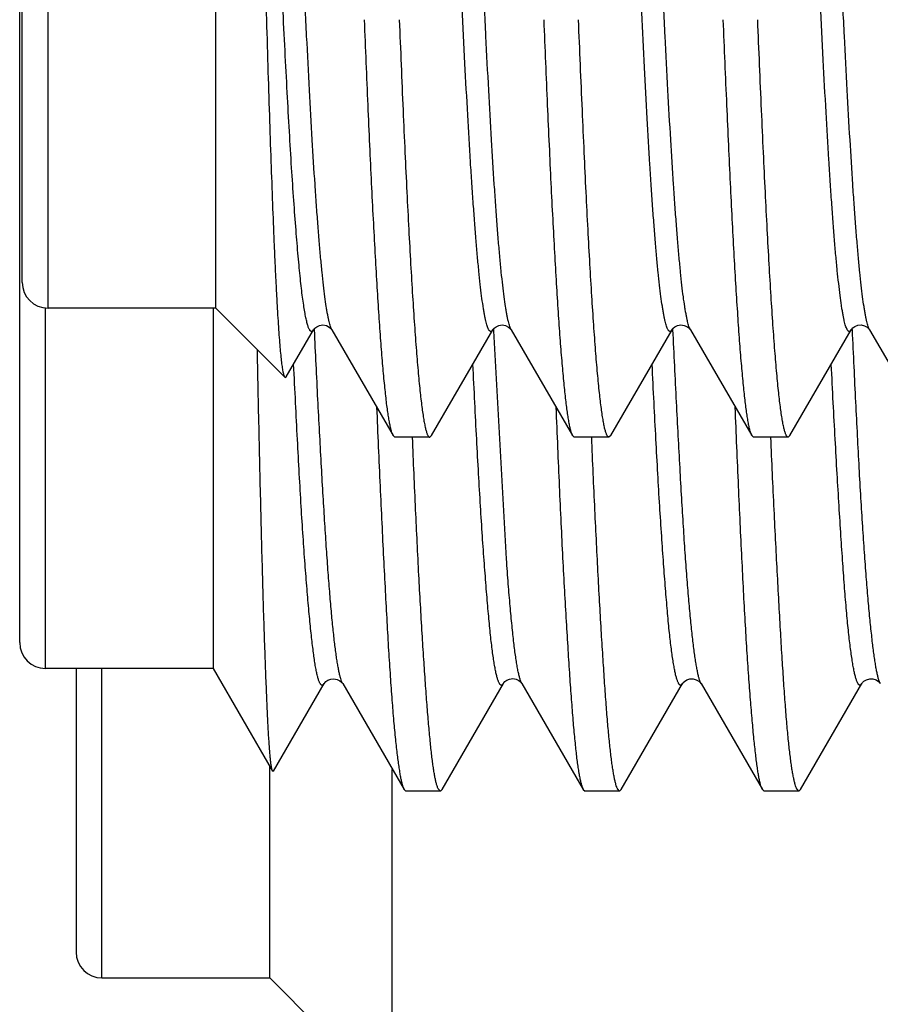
# Model space of a CAD drawing. Header units: inches. Extents: x 0.2 to 16.8, y 0.2 to 10.8.
# Tile 89 of 98: x 12.339 to 12.439, y 7.041 to 7.155. Entities that reach past the tile are written whole.
import ezdxf

# ---------------------------------------------------------------- set-up
doc = ezdxf.new("R2010")
doc.units = ezdxf.units.IN
doc.header["$LTSCALE"] = 0.935
doc.header["$MEASUREMENT"] = 0
doc.layers.get('0').update_dxf_attribs({"linetype": 'CONTINUOUS'})

msp = doc.modelspace()

# ---------------------------------------------------------------- linework, layer by layer
at = {"color": 9, "linetype": 'CONTINUOUS'}
for p, q in [((12.34257, 7.12144), (12.34257, 7.27894)), ((12.34228, 7.07955), (12.34228, 7.12144)), ((12.37354, 7.11892), (12.37353, 7.11904)), ((12.39438, 7.11894), (12.39437, 7.11906)), ((12.41521, 7.11892), (12.41521, 7.11905)), ((12.43606, 7.11891), (12.43605, 7.11906)), ((12.39438, 7.11881), (12.39438, 7.11894)), ((12.39586, 7.0923), (12.39438, 7.11881)), ((12.34884, 7.04357), (12.34884, 7.07955)), ((12.37681, 7.07781), (12.37668, 7.07809)), ((12.39763, 7.07783), (12.39757, 7.07795))]:
    msp.add_line(p, q, dxfattribs=at)
at = {"color": 7, "linetype": 'CONTINUOUS'}
for p, q in [((12.36207, 7.12144), (12.36207, 7.27894)), ((12.33957, 7.12444), (12.33957, 7.27594)), ((12.33928, 7.08255), (12.33928, 7.23555)), ((12.36207, 7.12144), (12.34257, 7.12144)), ((12.36178, 7.12144), (12.36178, 7.07955)), ((12.37012, 7.11339), (12.36207, 7.12144)), ((12.37555, 7.11895), (12.37556, 7.11893)), ((12.39639, 7.11895), (12.3964, 7.11893)), ((12.37026, 7.11344), (12.37343, 7.11893)), ((12.37556, 7.11893), (12.38269, 7.10662)), ((12.38714, 7.10662), (12.39426, 7.11893)), ((12.3964, 7.11893), (12.40352, 7.10662)), ((12.40797, 7.10662), (12.4151, 7.11893)), ((12.41723, 7.11893), (12.42436, 7.10662)), ((12.4288, 7.10662), (12.43593, 7.11893)), ((12.43805, 7.11895), (12.43806, 7.11893)), ((12.43806, 7.11893), (12.44519, 7.10662)), ((12.37012, 7.11339), (12.37026, 7.11344)), ((12.38289, 7.10644), (12.38269, 7.10662)), ((12.38694, 7.10644), (12.38289, 7.10644)), ((12.38694, 7.10644), (12.38714, 7.10662)), ((12.40352, 7.10662), (12.40373, 7.10644)), ((12.40777, 7.10644), (12.40373, 7.10644)), ((12.40797, 7.10662), (12.40777, 7.10644)), ((12.42436, 7.10662), (12.42456, 7.10644)), ((12.4286, 7.10644), (12.42456, 7.10644)), ((12.4288, 7.10662), (12.4286, 7.10644)), ((12.36178, 7.07955), (12.34228, 7.07955)), ((12.34584, 7.07955), (12.34584, 7.04657)), ((12.36178, 7.07955), (12.36867, 7.06762)), ((12.36878, 7.06762), (12.37467, 7.0778)), ((12.37679, 7.07783), (12.37681, 7.07781)), ((12.37682, 7.0778), (12.37681, 7.07781)), ((12.37682, 7.0778), (12.38395, 7.06547)), ((12.38838, 7.06548), (12.3955, 7.0778)), ((12.39552, 7.07782), (12.3955, 7.0778)), ((12.39762, 7.07785), (12.39763, 7.07783)), ((12.39764, 7.07782), (12.39763, 7.07783)), ((12.39764, 7.07782), (12.40478, 7.06549)), ((12.4092, 7.06547), (12.41633, 7.07779)), ((12.41846, 7.07781), (12.41847, 7.0778)), ((12.41847, 7.07779), (12.4256, 7.06548)), ((12.43002, 7.06547), (12.43716, 7.07779)), ((12.43716, 7.0778), (12.43716, 7.07779)), ((12.4393, 7.07781), (12.4393, 7.0778)), ((12.4393, 7.0778), (12.4393, 7.07781)), ((12.36834, 7.04357), (12.36834, 7.06819)), ((12.36878, 7.06762), (12.36867, 7.06762)), ((12.38259, 7.02932), (12.38259, 7.06781)), ((12.38395, 7.06547), (12.38414, 7.0653)), ((12.38817, 7.0653), (12.38414, 7.0653)), ((12.38817, 7.0653), (12.38793, 7.06554)), ((12.38838, 7.06548), (12.38817, 7.0653)), ((12.40478, 7.06549), (12.40499, 7.0653)), ((12.40901, 7.0653), (12.40499, 7.0653)), ((12.40901, 7.0653), (12.40877, 7.06554)), ((12.4092, 7.06547), (12.40901, 7.0653)), ((12.42581, 7.0653), (12.4256, 7.06548)), ((12.42984, 7.0653), (12.42581, 7.0653)), ((12.42984, 7.0653), (12.4296, 7.06554)), ((12.42984, 7.0653), (12.43002, 7.06547)), ((12.34884, 7.04357), (12.36834, 7.04357)), ((12.36834, 7.04357), (12.37577, 7.03614))]:
    msp.add_line(p, q, dxfattribs=at)
for points in [[(12.37343, 7.11893), (12.37347, 7.119), (12.37359, 7.11912), (12.3738, 7.11928), (12.37413, 7.11943), (12.37452, 7.11948), (12.37492, 7.11941), (12.37526, 7.11924), (12.37546, 7.11907), (12.37555, 7.11896), (12.37555, 7.11895)], [(12.39426, 7.11893), (12.39431, 7.119), (12.39442, 7.11912), (12.39464, 7.11928), (12.39496, 7.11943), (12.39535, 7.11948), (12.39575, 7.11941), (12.39609, 7.11924), (12.39629, 7.11907), (12.39638, 7.11896), (12.39639, 7.11895)], [(12.4151, 7.11893), (12.41513, 7.11898), (12.41523, 7.1191), (12.41544, 7.11926), (12.41575, 7.11941), (12.41612, 7.11948), (12.41649, 7.11944), (12.41683, 7.1193), (12.41706, 7.11914), (12.41718, 7.11901), (12.41723, 7.11894), (12.41723, 7.11893)], [(12.43593, 7.11893), (12.43593, 7.11894), (12.43598, 7.11901), (12.43611, 7.11914), (12.43635, 7.11931), (12.4367, 7.11945), (12.43708, 7.11948), (12.43746, 7.1194), (12.43776, 7.11924), (12.43795, 7.11908), (12.43804, 7.11897), (12.43805, 7.11895)], [(12.37467, 7.0778), (12.37468, 7.07781), (12.37473, 7.07789), (12.37486, 7.07802), (12.3751, 7.07819), (12.37544, 7.07832), (12.37581, 7.07835), (12.37618, 7.07828), (12.37649, 7.07812)], [(12.37649, 7.07812), (12.37669, 7.07796), (12.37678, 7.07785), (12.37679, 7.07783)], [(12.3955, 7.07783), (12.39551, 7.07783), (12.39555, 7.07789), (12.39566, 7.07802), (12.39588, 7.07818), (12.39621, 7.07832), (12.39659, 7.07838), (12.39697, 7.07831), (12.3973, 7.07816)], [(12.3973, 7.07816), (12.3975, 7.07799), (12.3976, 7.07787), (12.39762, 7.07785)], [(12.41633, 7.0778), (12.41634, 7.07782), (12.4164, 7.0779), (12.41655, 7.07805), (12.41681, 7.07821), (12.41717, 7.07833), (12.41755, 7.07834), (12.41792, 7.07824), (12.41821, 7.07807), (12.41838, 7.07792), (12.41845, 7.07782), (12.41846, 7.07781)], [(12.43716, 7.0778), (12.43718, 7.07783), (12.43725, 7.07792), (12.43741, 7.07807), (12.43769, 7.07823), (12.43807, 7.07834), (12.43845, 7.07833), (12.43881, 7.07821), (12.43908, 7.07805), (12.43922, 7.0779), (12.43929, 7.07782), (12.4393, 7.07781)]]:
    msp.add_lwpolyline(points, dxfattribs=at)
for centre in [(12.34257, 7.12444), (12.34228, 7.08255), (12.34884, 7.04657)]:
    msp.add_arc(centre, 0.003, 180, 270, dxfattribs=at)
at = {"color": 9, "linetype": 'CONTINUOUS'}
for points, knots in [([(12.37556, 7.11893), (12.37553, 7.11899), (12.37547, 7.11911), (12.37539, 7.11933), (12.37531, 7.11959), (12.37523, 7.1199), (12.37515, 7.12026), (12.37507, 7.12067), (12.37499, 7.12112), (12.37488, 7.12183), (12.37474, 7.12282), (12.37458, 7.12416), (12.37442, 7.12567), (12.37425, 7.12737), (12.37409, 7.12924), (12.37393, 7.13128), (12.37377, 7.13349), (12.37354, 7.13675), (12.37327, 7.1412), (12.37295, 7.14695), (12.37262, 7.15322), (12.3723, 7.15994), (12.37198, 7.16705), (12.37165, 7.17447), (12.37133, 7.18214), (12.371, 7.18999), (12.37068, 7.19793), (12.37036, 7.2059), (12.37003, 7.21381), (12.36971, 7.22159), (12.36939, 7.22917), (12.36906, 7.23646), (12.36874, 7.24341), (12.36841, 7.24994), (12.36809, 7.25599), (12.36782, 7.2607), (12.36759, 7.26419), (12.36743, 7.26658), (12.36727, 7.26882), (12.36711, 7.27088), (12.36695, 7.27278), (12.36678, 7.2745), (12.36662, 7.27604), (12.36646, 7.27739), (12.36632, 7.27841), (12.36621, 7.27913), (12.36613, 7.2796), (12.36605, 7.28002), (12.36597, 7.28039), (12.36589, 7.28071), (12.36581, 7.28099), (12.36573, 7.28122), (12.36566, 7.28138), (12.3656, 7.28148), (12.36556, 7.28154), (12.36552, 7.28158), (12.36548, 7.28162), (12.36543, 7.28164), (12.36539, 7.28165), (12.36535, 7.28165), (12.36531, 7.28163), (12.36527, 7.2816), (12.36523, 7.28156), (12.36519, 7.28151), (12.36516, 7.28147), (12.36515, 7.28145)], [0, 0, 0, 0, 0.001125, 0.002524, 0.004204, 0.00617, 0.008424, 0.010965, 0.013794, 0.01691, 0.023998, 0.032217, 0.041549, 0.051973, 0.063466, 0.076001, 0.089549, 0.104077, 0.135934, 0.171269, 0.209742, 0.250986, 0.294605, 0.340178, 0.38727, 0.435426, 0.484184, 0.533076, 0.58163, 0.629381, 0.675869, 0.720648, 0.763287, 0.803377, 0.840533, 0.874399, 0.889995, 0.904651, 0.918331, 0.931002, 0.942635, 0.953203, 0.962681, 0.971048, 0.978288, 0.98148, 0.984385, 0.987002, 0.989332, 0.991374, 0.99313, 0.994603, 0.9958, 0.996298, 0.996734, 0.99711, 0.997434, 0.997715, 0.997971, 0.99822, 0.998485, 0.998785, 0.999132, 0.999536, 1, 1, 1, 1]), ([(12.3964, 7.11893), (12.39637, 7.11899), (12.39631, 7.11911), (12.39623, 7.11933), (12.39615, 7.11959), (12.39607, 7.1199), (12.39598, 7.12026), (12.3959, 7.12067), (12.39582, 7.12112), (12.39571, 7.12183), (12.39557, 7.12282), (12.39541, 7.12416), (12.39525, 7.12567), (12.39509, 7.12737), (12.39492, 7.12924), (12.39476, 7.13128), (12.3946, 7.13349), (12.39438, 7.13675), (12.3941, 7.1412), (12.39378, 7.14695), (12.39346, 7.15322), (12.39313, 7.15994), (12.39281, 7.16705), (12.39248, 7.17447), (12.39216, 7.18214), (12.39184, 7.18999), (12.39151, 7.19793), (12.39119, 7.2059), (12.39087, 7.21381), (12.39054, 7.22159), (12.39022, 7.22917), (12.38989, 7.23646), (12.38957, 7.24341), (12.38925, 7.24994), (12.38892, 7.25599), (12.38865, 7.2607), (12.38843, 7.26419), (12.38826, 7.26658), (12.3881, 7.26882), (12.38794, 7.27088), (12.38778, 7.27278), (12.38762, 7.2745), (12.38745, 7.27604), (12.38729, 7.27739), (12.38715, 7.27841), (12.38704, 7.27913), (12.38696, 7.2796), (12.38688, 7.28002), (12.3868, 7.28039), (12.38672, 7.28071), (12.38664, 7.28099), (12.38656, 7.28122), (12.38649, 7.28138), (12.38643, 7.28148), (12.38639, 7.28154), (12.38635, 7.28158), (12.38631, 7.28162), (12.38627, 7.28164), (12.38622, 7.28165), (12.38618, 7.28165), (12.38614, 7.28163), (12.3861, 7.2816), (12.38606, 7.28156), (12.38602, 7.28151), (12.38599, 7.28147), (12.38598, 7.28145)], [0, 0, 0, 0, 0.001125, 0.002524, 0.004204, 0.00617, 0.008424, 0.010965, 0.013794, 0.01691, 0.023998, 0.032217, 0.041549, 0.051973, 0.063466, 0.076001, 0.089549, 0.104077, 0.135934, 0.171268, 0.209742, 0.250986, 0.294604, 0.340178, 0.38727, 0.435426, 0.484184, 0.533075, 0.58163, 0.629381, 0.675869, 0.720648, 0.763287, 0.803376, 0.840532, 0.874398, 0.889995, 0.904651, 0.918331, 0.931002, 0.942635, 0.953203, 0.962681, 0.971048, 0.978287, 0.981479, 0.984385, 0.987002, 0.989332, 0.991374, 0.99313, 0.994603, 0.9958, 0.996298, 0.996734, 0.99711, 0.997434, 0.997715, 0.997971, 0.99822, 0.998485, 0.998785, 0.999132, 0.999536, 1, 1, 1, 1]), ([(12.41723, 7.11893), (12.4172, 7.11899), (12.41714, 7.11911), (12.41706, 7.11933), (12.41698, 7.11959), (12.4169, 7.1199), (12.41682, 7.12026), (12.41674, 7.12067), (12.41666, 7.12112), (12.41654, 7.12183), (12.4164, 7.12282), (12.41624, 7.12416), (12.41608, 7.12567), (12.41592, 7.12737), (12.41576, 7.12924), (12.4156, 7.13128), (12.41543, 7.13349), (12.41521, 7.13675), (12.41493, 7.1412), (12.41461, 7.14696), (12.41429, 7.15322), (12.41396, 7.15994), (12.41364, 7.16705), (12.41332, 7.17447), (12.41299, 7.18214), (12.41267, 7.18999), (12.41235, 7.19794), (12.41202, 7.2059), (12.4117, 7.21381), (12.41137, 7.22159), (12.41105, 7.22917), (12.41073, 7.23646), (12.4104, 7.24341), (12.41008, 7.24994), (12.40976, 7.25599), (12.40948, 7.26071), (12.40926, 7.2642), (12.4091, 7.26659), (12.40893, 7.26882), (12.40877, 7.27088), (12.40861, 7.27278), (12.40845, 7.2745), (12.40829, 7.27604), (12.40813, 7.2774), (12.40799, 7.27841), (12.40787, 7.27913), (12.40779, 7.2796), (12.40771, 7.28002), (12.40763, 7.28039), (12.40755, 7.28072), (12.40747, 7.28099), (12.40739, 7.28122), (12.40732, 7.28138), (12.40726, 7.28148), (12.40722, 7.28154), (12.40718, 7.28158), (12.40714, 7.28162), (12.4071, 7.28164), (12.40706, 7.28165), (12.40701, 7.28165), (12.40697, 7.28163), (12.40693, 7.2816), (12.40689, 7.28156), (12.40685, 7.28151), (12.40683, 7.28147), (12.40681, 7.28145)], [0, 0, 0, 0, 0.001125, 0.002524, 0.004204, 0.00617, 0.008424, 0.010965, 0.013794, 0.01691, 0.023998, 0.032217, 0.041549, 0.051973, 0.063467, 0.076002, 0.08955, 0.104078, 0.135935, 0.17127, 0.209744, 0.250988, 0.294607, 0.340181, 0.387273, 0.43543, 0.484188, 0.53308, 0.581635, 0.629386, 0.675874, 0.720652, 0.763291, 0.803381, 0.840537, 0.874402, 0.889999, 0.904654, 0.918334, 0.931005, 0.942638, 0.953205, 0.962683, 0.97105, 0.978289, 0.981481, 0.984386, 0.987003, 0.989333, 0.991375, 0.993131, 0.994604, 0.9958, 0.996298, 0.996733, 0.99711, 0.997433, 0.997715, 0.99797, 0.99822, 0.998485, 0.998785, 0.999132, 0.999536, 1, 1, 1, 1]), ([(12.43806, 7.11893), (12.43803, 7.11899), (12.43797, 7.11911), (12.43789, 7.11933), (12.43781, 7.11959), (12.43773, 7.1199), (12.43765, 7.12026), (12.43757, 7.12067), (12.43749, 7.12113), (12.43738, 7.12183), (12.43724, 7.12282), (12.43708, 7.12416), (12.43691, 7.12567), (12.43675, 7.12737), (12.43659, 7.12924), (12.43643, 7.13129), (12.43627, 7.13349), (12.43604, 7.13675), (12.43577, 7.1412), (12.43544, 7.14696), (12.43512, 7.15322), (12.4348, 7.15994), (12.43447, 7.16705), (12.43415, 7.17447), (12.43383, 7.18214), (12.4335, 7.18999), (12.43318, 7.19794), (12.43285, 7.2059), (12.43253, 7.21381), (12.43221, 7.22159), (12.43188, 7.22917), (12.43156, 7.23646), (12.43124, 7.24341), (12.43091, 7.24994), (12.43059, 7.25599), (12.43031, 7.26071), (12.43009, 7.2642), (12.42993, 7.26659), (12.42977, 7.26882), (12.42961, 7.27088), (12.42944, 7.27278), (12.42928, 7.2745), (12.42912, 7.27604), (12.42896, 7.2774), (12.42882, 7.27841), (12.42871, 7.27913), (12.42863, 7.2796), (12.42855, 7.28002), (12.42846, 7.28039), (12.42838, 7.28072), (12.4283, 7.28099), (12.42822, 7.28122), (12.42815, 7.28138), (12.4281, 7.28148), (12.42806, 7.28154), (12.42801, 7.28158), (12.42797, 7.28162), (12.42793, 7.28164), (12.42789, 7.28165), (12.42785, 7.28165), (12.42781, 7.28163), (12.42776, 7.2816), (12.42772, 7.28156), (12.42768, 7.28151), (12.42766, 7.28147), (12.42765, 7.28145)], [0, 0, 0, 0, 0.001125, 0.002524, 0.004205, 0.006172, 0.008425, 0.010967, 0.013796, 0.016912, 0.024001, 0.03222, 0.041553, 0.051978, 0.063472, 0.076007, 0.089556, 0.104084, 0.135942, 0.171277, 0.209752, 0.250996, 0.294615, 0.340189, 0.387281, 0.435437, 0.484195, 0.533086, 0.581641, 0.629391, 0.675879, 0.720657, 0.763295, 0.803384, 0.840539, 0.874405, 0.890001, 0.904656, 0.918335, 0.931006, 0.942639, 0.953206, 0.962684, 0.971051, 0.978289, 0.981481, 0.984386, 0.987004, 0.989333, 0.991375, 0.993131, 0.994604, 0.9958, 0.996298, 0.996733, 0.99711, 0.997433, 0.997715, 0.99797, 0.99822, 0.998485, 0.998785, 0.999132, 0.999536, 1, 1, 1, 1]), ([(12.39426, 7.11893), (12.39425, 7.11891), (12.39423, 7.11887), (12.39419, 7.11882), (12.39415, 7.11878), (12.39411, 7.11875), (12.39406, 7.11873), (12.39402, 7.11873), (12.39398, 7.11874), (12.39394, 7.11876), (12.3939, 7.1188), (12.39386, 7.11884), (12.39382, 7.1189), (12.39376, 7.119), (12.39369, 7.11916), (12.39361, 7.11938), (12.39353, 7.11965), (12.39345, 7.11997), (12.39337, 7.12034), (12.39329, 7.12075), (12.39321, 7.12121), (12.3931, 7.12192), (12.39296, 7.12292), (12.3928, 7.12426), (12.39264, 7.12579), (12.39248, 7.12748), (12.39232, 7.12935), (12.39216, 7.13139), (12.392, 7.1336), (12.39183, 7.13596), (12.39161, 7.13941), (12.39134, 7.14407), (12.39102, 7.15005), (12.3907, 7.15651), (12.39038, 7.16339), (12.39005, 7.17061), (12.38973, 7.17812), (12.38941, 7.18584), (12.38909, 7.19369), (12.38877, 7.2016), (12.38844, 7.20951), (12.38812, 7.21732), (12.3878, 7.22497), (12.38748, 7.23238), (12.38716, 7.23949), (12.38684, 7.24623), (12.38651, 7.25252), (12.38619, 7.25832), (12.38587, 7.26357), (12.3856, 7.26757), (12.38538, 7.27046), (12.38521, 7.27238), (12.38505, 7.27413), (12.38489, 7.2757), (12.38473, 7.27709), (12.38457, 7.2783), (12.38444, 7.27919), (12.38432, 7.27981), (12.38424, 7.28021), (12.38416, 7.28055), (12.38408, 7.28085), (12.384, 7.28111), (12.38394, 7.28125), (12.38391, 7.28132)], [0, 0, 0, 0, 0.000462, 0.000864, 0.00121, 0.001509, 0.001774, 0.002022, 0.002275, 0.002554, 0.002873, 0.003244, 0.003673, 0.004164, 0.005343, 0.006796, 0.008527, 0.010541, 0.01284, 0.015423, 0.01829, 0.021441, 0.028589, 0.036852, 0.046215, 0.056655, 0.068151, 0.080675, 0.094198, 0.108689, 0.124113, 0.157615, 0.194388, 0.234083, 0.276325, 0.320713, 0.366826, 0.414226, 0.462464, 0.51108, 0.559615, 0.607606, 0.654598, 0.700145, 0.743815, 0.785194, 0.823888, 0.859533, 0.89179, 0.920356, 0.93317, 0.944963, 0.955709, 0.965383, 0.973963, 0.981432, 0.987775, 0.990521, 0.992983, 0.99516, 0.997053, 0.998665, 1, 1, 1, 1]), ([(12.4151, 7.11893), (12.41509, 7.11891), (12.41506, 7.11887), (12.41502, 7.11882), (12.41498, 7.11878), (12.41494, 7.11875), (12.4149, 7.11873), (12.41486, 7.11873), (12.41481, 7.11874), (12.41477, 7.11876), (12.41473, 7.11879), (12.41469, 7.11884), (12.41465, 7.11889), (12.4146, 7.11899), (12.41453, 7.11914), (12.41445, 7.11936), (12.41437, 7.11963), (12.41429, 7.11994), (12.41421, 7.1203), (12.41413, 7.12071), (12.41405, 7.12117), (12.41394, 7.12186), (12.4138, 7.12285), (12.41364, 7.12417), (12.41348, 7.12566), (12.41332, 7.12733), (12.41316, 7.12918), (12.413, 7.13118), (12.41284, 7.13335), (12.41268, 7.13568), (12.41247, 7.13908), (12.41219, 7.14368), (12.41188, 7.14958), (12.41156, 7.15595), (12.41124, 7.16275), (12.41092, 7.16989), (12.4106, 7.17731), (12.41028, 7.18495), (12.40996, 7.19273), (12.40964, 7.20059), (12.40922, 7.21098), (12.40879, 7.22123), (12.40836, 7.23123), (12.40804, 7.23834), (12.40772, 7.24509), (12.40741, 7.25142), (12.40709, 7.25727), (12.40677, 7.26259), (12.4065, 7.26666), (12.40628, 7.26961), (12.40612, 7.27159), (12.40596, 7.2734), (12.4058, 7.27503), (12.40564, 7.2765), (12.40548, 7.27778), (12.40534, 7.27873), (12.40523, 7.2794), (12.40515, 7.27984), (12.40507, 7.28023), (12.40499, 7.28057), (12.40491, 7.28086), (12.40485, 7.28104), (12.40482, 7.28113)], [0, 0, 0, 0, 0.00046, 0.000859, 0.001204, 0.001503, 0.001767, 0.002014, 0.002265, 0.00254, 0.002854, 0.003219, 0.00364, 0.004123, 0.005281, 0.006708, 0.008411, 0.010392, 0.012654, 0.015196, 0.018018, 0.021121, 0.02816, 0.0363, 0.045526, 0.055817, 0.06715, 0.0795, 0.092838, 0.107134, 0.122354, 0.155426, 0.191746, 0.230975, 0.272748, 0.316674, 0.362342, 0.409327, 0.457188, 0.505478, 0.553745, 0.64841, 0.693923, 0.737651, 0.779186, 0.818139, 0.854148, 0.886876, 0.91602, 0.929162, 0.94131, 0.952436, 0.962515, 0.971524, 0.979445, 0.986261, 0.989251, 0.991961, 0.99439, 0.996539, 0.998408, 1, 1, 1, 1]), ([(12.43593, 7.11893), (12.43592, 7.11891), (12.43589, 7.11887), (12.43585, 7.11882), (12.43581, 7.11878), (12.43577, 7.11875), (12.43573, 7.11873), (12.43569, 7.11873), (12.43564, 7.11874), (12.4356, 7.11876), (12.43556, 7.1188), (12.43552, 7.11885), (12.43548, 7.1189), (12.43542, 7.11901), (12.43535, 7.11916), (12.43527, 7.11939), (12.43519, 7.11967), (12.43511, 7.11999), (12.43503, 7.12037), (12.43495, 7.12079), (12.43487, 7.12125), (12.43476, 7.12197), (12.43462, 7.12299), (12.43446, 7.12435), (12.43429, 7.12589), (12.43413, 7.12761), (12.43397, 7.1295), (12.43381, 7.13157), (12.43365, 7.1338), (12.43348, 7.13619), (12.43326, 7.13968), (12.43299, 7.14439), (12.43266, 7.15045), (12.43234, 7.15698), (12.43202, 7.16392), (12.43169, 7.17122), (12.43137, 7.17879), (12.43105, 7.18657), (12.43072, 7.19448), (12.4304, 7.20245), (12.43007, 7.21039), (12.42975, 7.21824), (12.42943, 7.22591), (12.4291, 7.23334), (12.42878, 7.24044), (12.42845, 7.24716), (12.42813, 7.25343), (12.42781, 7.25918), (12.42753, 7.26363), (12.42731, 7.26689), (12.42715, 7.2691), (12.42699, 7.27114), (12.42682, 7.27301), (12.42666, 7.27471), (12.4265, 7.27623), (12.42634, 7.27756), (12.4262, 7.27856), (12.42609, 7.27926), (12.42601, 7.27971), (12.42593, 7.28012), (12.42585, 7.28048), (12.42576, 7.28079), (12.42568, 7.28106), (12.4256, 7.28127), (12.42554, 7.2814), (12.42551, 7.28145)], [0, 0, 0, 0, 0.000464, 0.000867, 0.001214, 0.001514, 0.001779, 0.002029, 0.002284, 0.002566, 0.00289, 0.003266, 0.003702, 0.0042, 0.005397, 0.00687, 0.008627, 0.010669, 0.012999, 0.015617, 0.018522, 0.021715, 0.028954, 0.037322, 0.046801, 0.057369, 0.069003, 0.081674, 0.095354, 0.11001, 0.125607, 0.159474, 0.19663, 0.23672, 0.279359, 0.324138, 0.370626, 0.418376, 0.466931, 0.515822, 0.564579, 0.612735, 0.659826, 0.705399, 0.749017, 0.790261, 0.828734, 0.864068, 0.895924, 0.910452, 0.924, 0.936535, 0.948028, 0.958452, 0.967784, 0.976002, 0.98309, 0.986206, 0.989035, 0.991576, 0.99383, 0.995796, 0.997476, 0.998875, 1, 1, 1, 1]), ([(12.37343, 7.11893), (12.37341, 7.1189), (12.37338, 7.11886), (12.37334, 7.1188), (12.3733, 7.11877), (12.37325, 7.11874), (12.37321, 7.11873), (12.37317, 7.11873), (12.37312, 7.11875), (12.37308, 7.11878), (12.37304, 7.11883), (12.37298, 7.11891), (12.37292, 7.11902), (12.37285, 7.11917), (12.37279, 7.11934), (12.37273, 7.11955), (12.37264, 7.11988), (12.37253, 7.12037), (12.3724, 7.12104), (12.37228, 7.12184), (12.37215, 7.12275), (12.37202, 7.12377), (12.3719, 7.1249), (12.37177, 7.12615), (12.3716, 7.12803), (12.37138, 7.13063), (12.37113, 7.13407), (12.37087, 7.13789), (12.37062, 7.14209), (12.37037, 7.14662), (12.37011, 7.15147), (12.36986, 7.15661), (12.36961, 7.16201), (12.36935, 7.16763), (12.3691, 7.17344), (12.36885, 7.17941), (12.36859, 7.1855), (12.36825, 7.19377), (12.36783, 7.20413), (12.36733, 7.21644), (12.36682, 7.22836), (12.3664, 7.23793), (12.36605, 7.24519), (12.3658, 7.25025), (12.36555, 7.25502), (12.36537, 7.2581), (12.36528, 7.25958)], [0, 0, 0, 0, 0.000808, 0.001149, 0.001452, 0.001965, 0.002194, 0.002419, 0.002902, 0.003183, 0.003499, 0.00425, 0.005179, 0.006298, 0.007613, 0.009128, 0.010844, 0.014886, 0.019743, 0.025413, 0.03189, 0.039167, 0.047236, 0.056085, 0.065702, 0.087185, 0.111563, 0.138693, 0.168419, 0.200566, 0.234946, 0.271357, 0.309584, 0.349404, 0.390581, 0.432875, 0.476034, 0.519807, 0.608156, 0.695844, 0.78081, 0.861056, 0.898813, 0.934695, 0.96849, 1, 1, 1, 1]), ([(12.37668, 7.07809), (12.37665, 7.07818), (12.37658, 7.0784), (12.37648, 7.07877), (12.37638, 7.07921), (12.37629, 7.07972), (12.37619, 7.08029), (12.37609, 7.08094), (12.37599, 7.08165), (12.37586, 7.08273), (12.37569, 7.08425), (12.37549, 7.08628), (12.3753, 7.08856), (12.3751, 7.09109), (12.37491, 7.09386), (12.37472, 7.09685), (12.37452, 7.10007), (12.37433, 7.10349), (12.37413, 7.1071), (12.37386, 7.11226), (12.37367, 7.11622), (12.37354, 7.11892)], [0, 0, 0, 0, 0.00765, 0.016938, 0.027877, 0.040471, 0.054719, 0.070619, 0.088162, 0.10734, 0.150557, 0.200164, 0.256052, 0.31803, 0.385841, 0.459201, 0.537826, 0.621437, 0.709757, 0.802496, 1, 1, 1, 1]), ([(12.41847, 7.0778), (12.41845, 7.07783), (12.41841, 7.0779), (12.41836, 7.07802), (12.41831, 7.07816), (12.41824, 7.07838), (12.41816, 7.07871), (12.41806, 7.07916), (12.41796, 7.07968), (12.41786, 7.08028), (12.41776, 7.08095), (12.41761, 7.08199), (12.41744, 7.08348), (12.41724, 7.08547), (12.41703, 7.08774), (12.41683, 7.09028), (12.41662, 7.09307), (12.41642, 7.09612), (12.41622, 7.09941), (12.41602, 7.10293), (12.41582, 7.10666), (12.41554, 7.11201), (12.41534, 7.11612), (12.41521, 7.11892)], [0, 0, 0, 0, 0.002697, 0.00582, 0.00938, 0.013382, 0.022722, 0.033855, 0.046777, 0.061482, 0.077961, 0.096201, 0.137902, 0.186438, 0.241633, 0.303304, 0.371277, 0.445367, 0.525309, 0.610739, 0.701289, 0.796594, 1, 1, 1, 1]), ([(12.4393, 7.07781), (12.43928, 7.07784), (12.43924, 7.07791), (12.43919, 7.07803), (12.43914, 7.07817), (12.43908, 7.07839), (12.43899, 7.07872), (12.43889, 7.07917), (12.4388, 7.07969), (12.4387, 7.08029), (12.4386, 7.08096), (12.4385, 7.08171), (12.4384, 7.08253), (12.43826, 7.08377), (12.43808, 7.08549), (12.43787, 7.08776), (12.43766, 7.0903), (12.43746, 7.0931), (12.43725, 7.09615), (12.43705, 7.09943), (12.43685, 7.10294), (12.43666, 7.10666), (12.43646, 7.11058), (12.43626, 7.11469), (12.43613, 7.11749), (12.43606, 7.11891)], [0, 0, 0, 0, 0.002708, 0.005836, 0.009396, 0.013394, 0.022715, 0.033818, 0.046709, 0.061389, 0.077856, 0.096107, 0.116129, 0.137908, 0.186629, 0.242026, 0.303858, 0.371901, 0.445933, 0.525715, 0.610959, 0.701339, 0.796538, 0.896224, 1, 1, 1, 1]), ([(12.39757, 7.07795), (12.39755, 7.07799), (12.39752, 7.07808), (12.39744, 7.0783), (12.39735, 7.07862), (12.39724, 7.07907), (12.39713, 7.0796), (12.39703, 7.08022), (12.39692, 7.08092), (12.39681, 7.0817), (12.39671, 7.08257), (12.3966, 7.08351), (12.39646, 7.08493), (12.39627, 7.08689), (12.39606, 7.08947), (12.39593, 7.09129), (12.39586, 7.09225)], [0, 0, 0, 0, 0.00974, 0.020846, 0.047223, 0.079232, 0.116923, 0.160321, 0.209427, 0.264213, 0.324634, 0.390603, 0.46203, 0.620893, 0.800477, 1, 1, 1, 1])]:
    msp.add_open_spline(points, degree=3, knots=knots, dxfattribs=at)
at = {"color": 7, "linetype": 'CONTINUOUS'}
for points, knots in [([(12.37012, 7.11339), (12.37011, 7.1134), (12.37009, 7.11342), (12.37007, 7.11346), (12.37005, 7.11351), (12.37002, 7.11358), (12.36998, 7.11371), (12.36994, 7.11389), (12.36989, 7.1141), (12.36985, 7.11436), (12.36981, 7.11465), (12.36974, 7.11511), (12.36967, 7.11578), (12.36958, 7.1167), (12.36949, 7.11777), (12.3694, 7.11898), (12.36932, 7.12033), (12.36923, 7.12183), (12.36914, 7.12346), (12.36905, 7.12523), (12.36896, 7.12714), (12.36884, 7.12993), (12.36869, 7.13373), (12.36851, 7.13864), (12.36833, 7.14399), (12.36815, 7.14973), (12.36797, 7.15583), (12.36779, 7.16225), (12.36761, 7.16893), (12.36743, 7.17584), (12.36731, 7.1805), (12.36725, 7.18287)], [0, 0, 0, 0, 0.000498, 0.001108, 0.001839, 0.002695, 0.004794, 0.007419, 0.010576, 0.014269, 0.018497, 0.023262, 0.034396, 0.047661, 0.063037, 0.080502, 0.100028, 0.121584, 0.145134, 0.170638, 0.198053, 0.227331, 0.291274, 0.362019, 0.439067, 0.52187, 0.609832, 0.702317, 0.79865, 0.898122, 1, 1, 1, 1]), ([(12.38269, 7.10662), (12.38267, 7.10665), (12.38263, 7.10672), (12.38258, 7.10685), (12.38253, 7.107), (12.38246, 7.10724), (12.38237, 7.1076), (12.38226, 7.1081), (12.38216, 7.1087), (12.38206, 7.10938), (12.38195, 7.11016), (12.38185, 7.11102), (12.38175, 7.11197), (12.3816, 7.11341), (12.38143, 7.11542), (12.38122, 7.11809), (12.38101, 7.12108), (12.3808, 7.12439), (12.3806, 7.12799), (12.38039, 7.13188), (12.38018, 7.13604), (12.37997, 7.14045), (12.37969, 7.14679), (12.37949, 7.15166), (12.37935, 7.15497)], [0, 0, 0, 0, 0.002355, 0.005142, 0.008373, 0.012056, 0.020789, 0.031362, 0.043779, 0.058036, 0.074125, 0.092036, 0.111751, 0.133255, 0.181549, 0.236734, 0.298601, 0.366908, 0.441389, 0.521753, 0.607683, 0.698842, 0.794868, 1, 1, 1, 1]), ([(12.3834, 7.15497), (12.38354, 7.15147), (12.38375, 7.14632), (12.38405, 7.13964), (12.38427, 7.13501), (12.38449, 7.13068), (12.38471, 7.12665), (12.38493, 7.12296), (12.38515, 7.1196), (12.38537, 7.1166), (12.38556, 7.11434), (12.38571, 7.11271), (12.38582, 7.11164), (12.38593, 7.11067), (12.38604, 7.10979), (12.38615, 7.10902), (12.38626, 7.10835), (12.38637, 7.10777), (12.38647, 7.10736), (12.38654, 7.10709), (12.3866, 7.10692), (12.38665, 7.10677), (12.38671, 7.10666), (12.38676, 7.10656), (12.38681, 7.1065), (12.38685, 7.10647), (12.38688, 7.10645), (12.38691, 7.10644), (12.38693, 7.10644), (12.38694, 7.10644)], [0, 0, 0, 0, 0.215813, 0.316338, 0.41134, 0.500399, 0.58312, 0.659138, 0.728117, 0.789757, 0.843788, 0.867877, 0.889981, 0.910076, 0.928145, 0.94417, 0.95814, 0.970048, 0.979895, 0.984049, 0.987697, 0.990843, 0.993499, 0.995685, 0.997436, 0.998171, 0.998829, 0.99943, 1, 1, 1, 1]), ([(12.40019, 7.15497), (12.40032, 7.15166), (12.40052, 7.14679), (12.40081, 7.14045), (12.40101, 7.13604), (12.40122, 7.13188), (12.40143, 7.12799), (12.40164, 7.12439), (12.40184, 7.12108), (12.40205, 7.11809), (12.40226, 7.11542), (12.40244, 7.11341), (12.40258, 7.11197), (12.40268, 7.11102), (12.40279, 7.11016), (12.40289, 7.10938), (12.40299, 7.1087), (12.4031, 7.1081), (12.4032, 7.1076), (12.40329, 7.10724), (12.40336, 7.107), (12.40341, 7.10685), (12.40347, 7.10672), (12.4035, 7.10665), (12.40352, 7.10662)], [0, 0, 0, 0, 0.205132, 0.301158, 0.392317, 0.478247, 0.558611, 0.633092, 0.701399, 0.763266, 0.818451, 0.866745, 0.888249, 0.907964, 0.925875, 0.941964, 0.956221, 0.968638, 0.979211, 0.987944, 0.991627, 0.994858, 0.997645, 1, 1, 1, 1]), ([(12.40777, 7.10644), (12.40776, 7.10644), (12.40774, 7.10644), (12.40771, 7.10645), (12.40768, 7.10647), (12.40764, 7.1065), (12.4076, 7.10656), (12.40754, 7.10666), (12.40749, 7.10677), (12.40743, 7.10692), (12.40738, 7.10709), (12.4073, 7.10736), (12.4072, 7.10777), (12.4071, 7.10835), (12.40699, 7.10902), (12.40688, 7.10979), (12.40677, 7.11067), (12.40666, 7.11164), (12.40655, 7.11271), (12.40639, 7.11434), (12.40621, 7.1166), (12.40599, 7.1196), (12.40577, 7.12296), (12.40555, 7.12665), (12.40533, 7.13068), (12.40511, 7.13501), (12.40489, 7.13964), (12.40459, 7.14632), (12.40437, 7.15147), (12.40423, 7.15497)], [0, 0, 0, 0, 0.00057, 0.001171, 0.001829, 0.002564, 0.004315, 0.006501, 0.009157, 0.012303, 0.015951, 0.020105, 0.029952, 0.04186, 0.05583, 0.071855, 0.089924, 0.110019, 0.132123, 0.156212, 0.210243, 0.271883, 0.340862, 0.41688, 0.499601, 0.58866, 0.683662, 0.784187, 1, 1, 1, 1]), ([(12.42102, 7.15497), (12.42115, 7.15166), (12.42136, 7.14679), (12.42164, 7.14045), (12.42185, 7.13604), (12.42205, 7.13188), (12.42226, 7.12799), (12.42247, 7.12439), (12.42268, 7.12108), (12.42288, 7.11809), (12.42309, 7.11542), (12.42327, 7.11341), (12.42341, 7.11197), (12.42352, 7.11102), (12.42362, 7.11016), (12.42372, 7.10938), (12.42383, 7.1087), (12.42393, 7.1081), (12.42403, 7.1076), (12.42412, 7.10724), (12.4242, 7.107), (12.42425, 7.10685), (12.4243, 7.10672), (12.42434, 7.10665), (12.42436, 7.10662)], [0, 0, 0, 0, 0.205132, 0.301158, 0.392317, 0.478247, 0.558611, 0.633092, 0.701399, 0.763266, 0.818451, 0.866745, 0.888249, 0.907964, 0.925875, 0.941964, 0.956221, 0.968638, 0.979211, 0.987944, 0.991627, 0.994858, 0.997645, 1, 1, 1, 1]), ([(12.4286, 7.10644), (12.42859, 7.10644), (12.42857, 7.10644), (12.42854, 7.10645), (12.42852, 7.10647), (12.42848, 7.1065), (12.42843, 7.10656), (12.42837, 7.10666), (12.42832, 7.10677), (12.42827, 7.10692), (12.42821, 7.10709), (12.42813, 7.10736), (12.42804, 7.10777), (12.42793, 7.10835), (12.42782, 7.10902), (12.42771, 7.10979), (12.4276, 7.11067), (12.42749, 7.11164), (12.42738, 7.11271), (12.42723, 7.11434), (12.42704, 7.1166), (12.42682, 7.1196), (12.4266, 7.12296), (12.42638, 7.12665), (12.42616, 7.13068), (12.42594, 7.13501), (12.42572, 7.13964), (12.42542, 7.14632), (12.4252, 7.15147), (12.42506, 7.15497)], [0, 0, 0, 0, 0.00057, 0.001171, 0.001829, 0.002564, 0.004315, 0.006501, 0.009157, 0.012303, 0.015951, 0.020105, 0.029952, 0.04186, 0.05583, 0.071855, 0.089924, 0.110019, 0.132123, 0.156212, 0.210243, 0.271883, 0.340862, 0.41688, 0.499601, 0.58866, 0.683662, 0.784187, 1, 1, 1, 1]), ([(12.36867, 7.06762), (12.36866, 7.06764), (12.36864, 7.06769), (12.36861, 7.06777), (12.36858, 7.06788), (12.36856, 7.06802), (12.36853, 7.06818), (12.36849, 7.06844), (12.36844, 7.06883), (12.36839, 7.06936), (12.36834, 7.07), (12.36828, 7.07073), (12.36823, 7.07156), (12.36817, 7.07248), (12.36812, 7.07349), (12.36807, 7.0746), (12.36801, 7.0758), (12.36796, 7.0771), (12.36788, 7.079), (12.36779, 7.0816), (12.36767, 7.08498), (12.36756, 7.08867), (12.36745, 7.09268), (12.36734, 7.09697), (12.36723, 7.10154), (12.36712, 7.10636), (12.36701, 7.11141), (12.36694, 7.11485), (12.3669, 7.11661)], [0, 0, 0, 0, 0.001367, 0.003209, 0.005536, 0.00835, 0.01165, 0.015437, 0.024483, 0.0355, 0.048487, 0.063431, 0.080321, 0.099146, 0.119893, 0.142547, 0.167092, 0.19351, 0.221781, 0.283733, 0.352634, 0.428153, 0.509947, 0.59766, 0.690923, 0.789347, 0.892522, 1, 1, 1, 1]), ([(12.37467, 7.0778), (12.37466, 7.07777), (12.37463, 7.07773), (12.37459, 7.07769), (12.37455, 7.07765), (12.37451, 7.07761), (12.37446, 7.0776), (12.37442, 7.0776), (12.37438, 7.07761), (12.37433, 7.07763), (12.37427, 7.07769), (12.37422, 7.07776), (12.37416, 7.07786), (12.37411, 7.07798), (12.37405, 7.07812), (12.374, 7.07828), (12.37394, 7.07847), (12.37386, 7.07876), (12.37377, 7.07919), (12.37366, 7.07976), (12.37355, 7.08042), (12.37345, 7.08118), (12.37334, 7.08202), (12.37323, 7.08294), (12.37312, 7.08395), (12.37301, 7.08504), (12.37286, 7.08666), (12.37266, 7.08889), (12.37244, 7.09179), (12.37221, 7.09499), (12.37199, 7.09848), (12.37177, 7.10225), (12.37156, 7.10626), (12.37134, 7.11051), (12.3712, 7.11342), (12.37112, 7.11492)], [0, 0, 0, 0, 0.002699, 0.003867, 0.004924, 0.006747, 0.008301, 0.009044, 0.009801, 0.011461, 0.013461, 0.015901, 0.018837, 0.0223, 0.026308, 0.030872, 0.035998, 0.041691, 0.054792, 0.070203, 0.087931, 0.107956, 0.13025, 0.154787, 0.18154, 0.21048, 0.241583, 0.310142, 0.386946, 0.471709, 0.56406, 0.663536, 0.769666, 0.88198, 1, 1, 1, 1]), ([(12.3955, 7.0778), (12.39549, 7.07777), (12.39545, 7.07772), (12.3954, 7.07765), (12.39534, 7.07761), (12.39528, 7.07759), (12.39522, 7.0776), (12.39516, 7.07764), (12.39511, 7.07769), (12.39505, 7.07777), (12.395, 7.07787), (12.39494, 7.07799), (12.39488, 7.07813), (12.3948, 7.07837), (12.39471, 7.07872), (12.3946, 7.07921), (12.39449, 7.07978), (12.39438, 7.08045), (12.39427, 7.0812), (12.39416, 7.08204), (12.39405, 7.08296), (12.39395, 7.08397), (12.39384, 7.08506), (12.39373, 7.08624), (12.39362, 7.0875), (12.39347, 7.08933), (12.39328, 7.09182), (12.39305, 7.09502), (12.39283, 7.09851), (12.39261, 7.10227), (12.39239, 7.10628), (12.39217, 7.11053), (12.39203, 7.11343), (12.39196, 7.11492)], [0, 0, 0, 0, 0.002651, 0.00483, 0.006615, 0.008145, 0.009635, 0.011313, 0.013344, 0.015823, 0.018802, 0.022309, 0.026362, 0.030971, 0.04188, 0.055067, 0.07054, 0.088296, 0.108327, 0.130615, 0.155142, 0.181885, 0.210823, 0.241932, 0.275187, 0.310559, 0.387476, 0.472275, 0.564546, 0.663894, 0.769903, 0.882104, 1, 1, 1, 1]), ([(12.41633, 7.07779), (12.41631, 7.07777), (12.41628, 7.07772), (12.41623, 7.07765), (12.41617, 7.07761), (12.41611, 7.07759), (12.41605, 7.0776), (12.416, 7.07764), (12.41594, 7.07769), (12.41588, 7.07777), (12.41583, 7.07787), (12.41577, 7.07799), (12.41572, 7.07814), (12.41564, 7.07838), (12.41554, 7.07873), (12.41543, 7.07922), (12.41532, 7.0798), (12.41521, 7.08046), (12.4151, 7.08122), (12.41499, 7.08206), (12.41488, 7.08298), (12.41477, 7.08399), (12.41466, 7.08509), (12.41452, 7.08671), (12.41433, 7.08893), (12.41411, 7.09183), (12.41389, 7.09503), (12.41366, 7.09852), (12.41344, 7.10228), (12.41322, 7.10629), (12.413, 7.11053), (12.41286, 7.11343), (12.41279, 7.11492)], [0, 0, 0, 0, 0.002621, 0.004772, 0.00653, 0.008037, 0.009513, 0.011187, 0.013224, 0.015718, 0.018719, 0.022254, 0.026337, 0.030979, 0.041955, 0.055205, 0.070737, 0.088547, 0.108629, 0.130967, 0.155539, 0.18232, 0.21128, 0.242393, 0.310965, 0.387793, 0.472546, 0.564798, 0.664115, 0.770071, 0.8822, 1, 1, 1, 1]), ([(12.43716, 7.07779), (12.43714, 7.07776), (12.43711, 7.07771), (12.43705, 7.07765), (12.437, 7.07761), (12.43694, 7.0776), (12.43688, 7.07761), (12.43683, 7.07764), (12.43677, 7.0777), (12.43672, 7.07778), (12.43666, 7.07788), (12.43661, 7.078), (12.43655, 7.07815), (12.43647, 7.07839), (12.43637, 7.07874), (12.43626, 7.07923), (12.43615, 7.07981), (12.43604, 7.08048), (12.43593, 7.08124), (12.43581, 7.08208), (12.4357, 7.08301), (12.43559, 7.08402), (12.43548, 7.08511), (12.43533, 7.08673), (12.43515, 7.08895), (12.43494, 7.09185), (12.43472, 7.09504), (12.43451, 7.09853), (12.43428, 7.10228), (12.43406, 7.10628), (12.43383, 7.11052), (12.43368, 7.11342), (12.43361, 7.1149)], [0, 0, 0, 0, 0.002568, 0.004666, 0.006377, 0.007848, 0.009302, 0.010971, 0.013014, 0.015522, 0.018541, 0.022096, 0.026204, 0.030874, 0.041916, 0.055246, 0.070867, 0.088767, 0.108925, 0.131321, 0.155931, 0.182734, 0.211709, 0.242832, 0.311401, 0.388159, 0.472775, 0.564901, 0.664168, 0.770117, 0.882238, 1, 1, 1, 1]), ([(12.38076, 7.10993), (12.38089, 7.10686), (12.38109, 7.10236), (12.38136, 7.09651), (12.38156, 7.09244), (12.38176, 7.08862), (12.38195, 7.08504), (12.38214, 7.08174), (12.38234, 7.07871), (12.38253, 7.07597), (12.38273, 7.07353), (12.38291, 7.07169), (12.38305, 7.07037), (12.38315, 7.0695), (12.38325, 7.06871), (12.38335, 7.06801), (12.38345, 7.06738), (12.38355, 7.06684), (12.38365, 7.06638), (12.38373, 7.06604), (12.3838, 7.06582), (12.38385, 7.06568), (12.3839, 7.06557), (12.38393, 7.0655), (12.38395, 7.06547)], [0, 0, 0, 0, 0.206429, 0.30278, 0.394087, 0.480023, 0.560281, 0.634574, 0.702638, 0.764237, 0.819157, 0.867206, 0.888601, 0.908219, 0.926043, 0.942061, 0.956261, 0.968636, 0.979184, 0.987909, 0.991594, 0.994832, 0.99763, 1, 1, 1, 1]), ([(12.4016, 7.10992), (12.40166, 7.10836), (12.40179, 7.1053), (12.40198, 7.10081), (12.40218, 7.09653), (12.40238, 7.09248), (12.40258, 7.08866), (12.40279, 7.0851), (12.40299, 7.0818), (12.40318, 7.07877), (12.40338, 7.07604), (12.40357, 7.07359), (12.40373, 7.07175), (12.40387, 7.07043), (12.40396, 7.06956), (12.40406, 7.06877), (12.40416, 7.06805), (12.40426, 7.06742), (12.40436, 7.06688), (12.40446, 7.06641), (12.40455, 7.06607), (12.40462, 7.06585), (12.40467, 7.06571), (12.40472, 7.06559), (12.40476, 7.06552), (12.40478, 7.06549)], [0, 0, 0, 0, 0.105113, 0.205916, 0.30205, 0.393175, 0.478965, 0.559114, 0.633336, 0.701366, 0.762966, 0.817918, 0.866034, 0.887479, 0.907158, 0.925058, 0.941168, 0.955476, 0.967975, 0.978664, 0.987547, 0.991317, 0.994644, 0.997535, 1, 1, 1, 1]), ([(12.4256, 7.06548), (12.42558, 7.06551), (12.42554, 7.06558), (12.42549, 7.0657), (12.42544, 7.06584), (12.42538, 7.06607), (12.42529, 7.0664), (12.4252, 7.06687), (12.4251, 7.06741), (12.42501, 7.06804), (12.42491, 7.06875), (12.42478, 7.06986), (12.42461, 7.07144), (12.42441, 7.07358), (12.42421, 7.07601), (12.42401, 7.07875), (12.4238, 7.08178), (12.4236, 7.08508), (12.42341, 7.08864), (12.42322, 7.09246), (12.42302, 7.09652), (12.42276, 7.10236), (12.42257, 7.10685), (12.42244, 7.10991)], [0, 0, 0, 0, 0.002442, 0.005304, 0.008599, 0.012336, 0.021155, 0.031787, 0.044236, 0.058503, 0.074578, 0.092454, 0.13355, 0.18166, 0.236618, 0.298232, 0.366285, 0.440533, 0.520714, 0.606545, 0.697722, 0.793922, 1, 1, 1, 1]), ([(12.38793, 7.06554), (12.38791, 7.06558), (12.38788, 7.06565), (12.38781, 7.06583), (12.38773, 7.06609), (12.38763, 7.06647), (12.38754, 7.06691), (12.38745, 7.06744), (12.38735, 7.06803), (12.38726, 7.0687), (12.38713, 7.06973), (12.38698, 7.0712), (12.3868, 7.07317), (12.38662, 7.07541), (12.38643, 7.07792), (12.38624, 7.08069), (12.38598, 7.08487), (12.38565, 7.09067), (12.38528, 7.09826), (12.38505, 7.10361), (12.38494, 7.10641)], [0, 0, 0, 0, 0.002785, 0.005986, 0.013668, 0.023083, 0.034247, 0.047164, 0.061833, 0.07825, 0.096404, 0.13788, 0.18615, 0.241073, 0.302482, 0.370186, 0.44397, 0.608822, 0.794949, 1, 1, 1, 1]), ([(12.40877, 7.06554), (12.40875, 7.06558), (12.40872, 7.06565), (12.40865, 7.06583), (12.40857, 7.06609), (12.40847, 7.06647), (12.40838, 7.06691), (12.40828, 7.06744), (12.40819, 7.06803), (12.40809, 7.0687), (12.40796, 7.06973), (12.40781, 7.0712), (12.40762, 7.07317), (12.40744, 7.07541), (12.40726, 7.07792), (12.40708, 7.08069), (12.40689, 7.08371), (12.4067, 7.08697), (12.40651, 7.09045), (12.40632, 7.09416), (12.40606, 7.0995), (12.40588, 7.10361), (12.40576, 7.10641)], [0, 0, 0, 0, 0.002783, 0.005984, 0.013667, 0.023086, 0.034255, 0.047177, 0.061852, 0.078272, 0.09643, 0.13791, 0.18618, 0.241099, 0.302502, 0.370199, 0.443978, 0.523606, 0.608827, 0.699372, 0.794954, 1, 1, 1, 1]), ([(12.4296, 7.06554), (12.42958, 7.06558), (12.42955, 7.06565), (12.42948, 7.06583), (12.4294, 7.06609), (12.4293, 7.06647), (12.42921, 7.06691), (12.42911, 7.06744), (12.42901, 7.06803), (12.42892, 7.0687), (12.42878, 7.06973), (12.42862, 7.0712), (12.42844, 7.07317), (12.42826, 7.07541), (12.42808, 7.07792), (12.4279, 7.08069), (12.42772, 7.08371), (12.42754, 7.08697), (12.42735, 7.09045), (12.42716, 7.09416), (12.42689, 7.0995), (12.4267, 7.10361), (12.42658, 7.10641)], [0, 0, 0, 0, 0.002779, 0.00598, 0.013666, 0.023092, 0.034268, 0.047199, 0.061881, 0.078308, 0.096472, 0.137962, 0.186235, 0.241153, 0.302549, 0.370235, 0.444001, 0.523617, 0.608832, 0.699375, 0.794956, 1, 1, 1, 1])]:
    msp.add_open_spline(points, degree=3, knots=knots, dxfattribs=at)
at = {"color": 9, "linetype": 'CONTINUOUS'}
msp.add_open_spline([(12.39586, 7.09225), (12.39586, 7.09226), (12.39586, 7.09228), (12.39586, 7.0923)], degree=3, dxfattribs=at)

doc.saveas('drawing.dxf')
